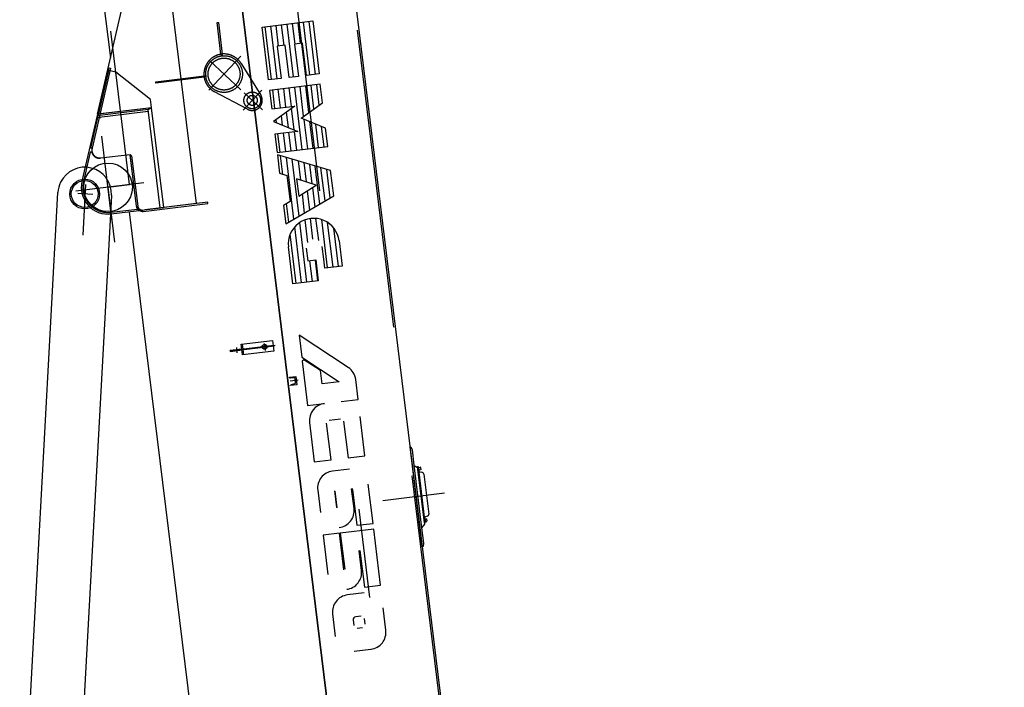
# Model space of a CAD drawing. Extents: x 26250 to 211390, y 12641 to 169243.
# Tile 15 of 132: x 42039 to 47912, y 21428 to 25411. Entities that reach past the tile are written whole.
import ezdxf

# ---------------------------------------------------------------- set-up
doc = ezdxf.new("R2010")
doc.units = 0
doc.header["$LTSCALE"] = 212.5
for name, pattern in [('CENTER', [50.5, 30, -9, 2.5, -9]), ('HIDDEN', [12.6, 8.4, -4.2]), ('PHANTOM', [58, 30, -9, 2.5, -5, 2.5, -9])]:
    doc.linetypes.add(name, pattern=pattern)
for name, color, linetype in [('1', 7, 'CONTINUOUS'), ('11', 7, 'CONTINUOUS'), ('200', 7, 'CONTINUOUS'), ('400', 7, 'CONTINUOUS'), ('5', 94, 'CONTINUOUS'), ('611', 7, 'CONTINUOUS')]:
    doc.layers.add(name, color=color, linetype=linetype)

# ---------------------------------------------------------------- blocks, each defined once
blk = doc.blocks.new('*G0')
at = {"layer": '1', "color": 7, "linetype": 'CONTINUOUS'}
blk.add_circle((42427.2, 24371.5), 80, dxfattribs=at)
at = {"layer": '11', "color": 7, "linetype": 'CONTINUOUS'}
for p, q in [((42039.4, 20183), (42267.5, 24380.2)), ((42475.8, 24368.8), (42386.3, 24373.7)), ((42587, 24362.8), (42360.7, 20209.6)), ((42587.1, 24364.9), (42587, 24362.8))]:
    blk.add_line(p, q, dxfattribs=at)
at = {"layer": '11', "color": 7, "linetype": 'CENTER'}
blk.add_line((42417.3, 24126.4), (42433.7, 24427.5), dxfattribs=at)
at = {"layer": '11', "color": 7, "linetype": 'CONTINUOUS'}
blk.add_circle((42427.2, 24371.1), 89, dxfattribs=at)
for centre, start, end in [((42427.2, 24371.1), -2.24, 153.97856), ((42427.2, 24371.5), 154.09295, 176.88756)]:
    blk.add_arc(centre, 160, start, end, dxfattribs=at)
blk = doc.blocks.new('*G20')
at = {"layer": '11', "color": 7, "linetype": 'CENTER'}
for p, q in [((43051.4, 30717.4), (44807.6, 16414.2)), ((42695, 24426.9), (42582.6, 25342.7)), ((43168.4, 24990.3), (43358.4, 25194.2)), ((43358.4, 24993.4), (43170.6, 25168.5)), ((42569.1, 25107.7), (42563.3, 25109.1)), ((43372.7, 24872), (43482.9, 24990.3)), ((43377.7, 24975.4), (43488, 24872.5)), ((42589.9, 24219.2), (42529, 24715.5)), ((42780.2, 24437.4), (42374.2, 24387.5)), ((42566.3, 24411.1), (42695, 24426.9)), ((42606.6, 24083.6), (42566.3, 24411.1)), ((43295.5, 23437), (43555.5, 23469)), ((43296.1, 23432.1), (43295.5, 23437)), ((43556.2, 23464), (43296.1, 23432.1)), ((43331.7, 23454.8), (43335.5, 23423.9)), ((43563.2, 23467.4), (43454.5, 23454)), ((43523.2, 23462.5), (43474.7, 23456.5)), ((43498, 23479.6), (43503.1, 23438.2)), ((43555.5, 23469), (43556.2, 23464)), ((43700.4, 23259.9), (43653.2, 23254.1)), ((44573.8, 22586.2), (44205.7, 22541))]:
    blk.add_line(p, q, dxfattribs=at)
at = {"layer": '11', "color": 7, "linetype": 'HIDDEN'}
for p, q in [((43399.6, 30663.3), (45050.8, 17215.3)), ((43216.6, 25393.5), (43224.5, 25394.5)), ((43239.7, 25205.3), (43216.6, 25393.5)), ((43224.5, 25394.5), (43247.6, 25206.3)), ((43239.7, 25205.3), (43241, 25195)), ((43241, 25195), (43248.9, 25196)), ((43248.9, 25196), (43247.6, 25206.3)), ((43360.2, 25150.1), (43477.5, 24961.5)), ((42463.5, 24645.6), (42573.8, 25123.6)), ((42581.6, 25121.8), (42471.3, 24643.8)), ((42573.8, 25123.6), (42581.6, 25121.8)), ((42851.3, 25040.8), (43138.7, 25076.1)), ((43138.7, 25076.1), (43149.1, 25077.3)), ((43149.1, 25077.3), (43150, 25069.4)), ((42852.3, 25032.8), (42851.3, 25040.8)), ((43139.7, 25068.1), (42852.3, 25032.8)), ((43150, 25069.4), (43139.7, 25068.1)), ((43397.6, 24877.2), (43202.2, 24980.7)), ((42806.6, 24862.8), (42497.7, 24824.8)), ((42527, 24849.6), (42519.2, 24851.4)), ((42513.5, 24826.8), (42521.3, 24825)), ((42460.4, 24620.1), (42420.2, 24444.9)), ((42469.5, 24620.4), (42460.4, 24620.1)), ((42471.3, 24643.8), (42463.5, 24645.6)), ((42735.9, 24297.9), (42698, 24606.6)), ((42698, 24606.6), (42706.9, 24599.7)), ((42483.9, 24599.3), (42478.8, 24605.4)), ((42698.2, 24605.6), (42521.7, 24585)), ((42735.8, 24299.2), (42698.2, 24605.6)), ((42706.9, 24599.7), (42743.9, 24298.9)), ((42584.6, 24262.2), (42742.2, 24281.6)), ((42738, 24289.7), (42735.8, 24299.2)), ((42742.2, 24281.6), (42738, 24289.7)), ((42774, 24275.4), (42751.9, 24272.7)), ((42808.2, 24279.6), (42786.1, 24276.9)), ((43320.4, 23440.1), (43321.1, 23435.1)), ((43346.9, 23438.3), (43346.2, 23443.3)), ((43366.3, 23476), (43374.2, 23411.4)), ((43373.4, 23446.6), (43369.5, 23449.7)), ((43369.5, 23449.7), (43369.9, 23446.2)), ((43369.9, 23446.2), (43373.4, 23446.6)), ((43370.5, 23441.2), (43374.1, 23441.6)), ((43371, 23437.7), (43370.5, 23441.2)), ((43374.1, 23441.6), (43371, 23437.7)), ((43485.5, 23460.9), (43488, 23461.2)), ((43488.7, 23455.2), (43486.2, 23454.9)), ((43514.6, 23464.5), (43512.1, 23464.1)), ((43512.8, 23458.2), (43515.4, 23458.5)), ((43682.9, 23264.8), (43687.9, 23265.4)), ((43689.6, 23251.5), (43684.6, 23250.9))]:
    blk.add_line(p, q, dxfattribs=at)
at = {"layer": '11', "color": 7, "linetype": 'CONTINUOUS'}
for p, q in [((42369.4, 26901.7), (42580.4, 25183.1)), ((43917.3, 26529), (44817, 19201.6)), ((44329.8, 17630.5), (43256.9, 26368.9)), ((43256.9, 26368.9), (44329.8, 17630.5)), ((42502.7, 24846.6), (42830.7, 26267.3)), ((42851.5, 26269.8), (43091.6, 24314.4)), ((43484.9, 25367.3), (43787.1, 25403.6)), ((43787.1, 25403.6), (43825, 25087.6)), ((43522.8, 25051.4), (43484.9, 25367.3)), ((43622.8, 25258.4), (43575.3, 25252.6)), ((43575.3, 25252.6), (43598.9, 25060.5)), ((43646.5, 25066), (43622.8, 25258.4)), ((43725.9, 25270.8), (43678.3, 25265)), ((43678.3, 25265), (43701.9, 25072.9)), ((43749.5, 25078.4), (43725.9, 25270.8)), ((42569.1, 25107.7), (42509.5, 24849.5)), ((42612, 25097.8), (42569.1, 25107.7)), ((42819.3, 24935.9), (42612, 25097.8)), ((43825, 25087.6), (43749.5, 25078.4)), ((43598.9, 25060.5), (43522.8, 25051.4)), ((43832.4, 25025.8), (43530.2, 24989.5)), ((43701.9, 25072.9), (43646.5, 25066)), ((43845.6, 24915.9), (43832.4, 25025.8)), ((43530.2, 24989.5), (43543.7, 24879.7)), ((42825.1, 24888.2), (42819.3, 24935.9)), ((43717.3, 24823.9), (43845.6, 24915.9)), ((42502.7, 24846.6), (42410.5, 24447.1)), ((42805.1, 24875.1), (42500.6, 24837.7)), ((42825.4, 24886.2), (42502.7, 24846.6)), ((42825.4, 24886.2), (42502.7, 24846.6)), ((42509.5, 24849.5), (42825.1, 24888.2)), ((42805.1, 24875.1), (42825.4, 24886.2)), ((42877.2, 24288.1), (42805.1, 24875.1)), ((42898.5, 24290.7), (42825.4, 24886.2)), ((42898.5, 24290.7), (42825.4, 24886.2)), ((43543.7, 24879.7), (43680.8, 24896.1)), ((43680.8, 24896.1), (43552.5, 24804.1)), ((43552.5, 24804.1), (43698.9, 24745)), ((43863.4, 24764.8), (43717.3, 24823.9)), ((43698.9, 24745), (43561.6, 24728.6)), ((43561.6, 24728.6), (43575, 24618.7)), ((43876.9, 24654.9), (43863.4, 24764.8)), ((43575, 24618.7), (43876.9, 24654.9)), ((43893.8, 24510.7), (43576.4, 24604.9)), ((43576.4, 24604.9), (43589.9, 24495.1)), ((43589.9, 24495.1), (43633.1, 24480.8)), ((43912.4, 24359.6), (43893.8, 24510.7)), ((43633.1, 24480.8), (43652, 24327)), ((43807.2, 24423.6), (43691.1, 24461.7)), ((43691.1, 24461.7), (43703.7, 24359.2)), ((43703.7, 24359.2), (43807.2, 24423.6)), ((43161.5, 24323), (42786.1, 24276.9)), ((42809.2, 24271.7), (43162.5, 24315.1)), ((43091.6, 24314.4), (42898.5, 24290.7)), ((43162.5, 24315.1), (43161.5, 24323)), ((43652, 24327), (43612.7, 24302.7)), ((43626.1, 24192.9), (43912.4, 24359.6)), ((42585.8, 24252.3), (42898.5, 24290.7)), ((42693, 24265.5), (43519.9, 17531)), ((42774.9, 24267.5), (42809.2, 24271.7)), ((43612.7, 24302.7), (43626.1, 24192.9)), ((43944.5, 24091.8), (43962.7, 23940.7)), ((43668.7, 23835.7), (43641.7, 24055.4)), ((43747.8, 24047.1), (43757.1, 23971.7)), ((43852.9, 23983.2), (43843.6, 24058.7)), ((43757.1, 23971.7), (43805, 23977.6)), ((43805, 23977.6), (43820.1, 23853.9)), ((43859.7, 23928), (43852.9, 23983.2)), ((43962.7, 23940.7), (43859.7, 23928)), ((43820.1, 23853.9), (43668.7, 23835.7)), ((43361.3, 23475.3), (43547.2, 23498.2)), ((43547.2, 23498.2), (43555.2, 23433.7)), ((43998.6, 23336.9), (43705.6, 23528.3)), ((43705.6, 23528.3), (43721.7, 23396.9)), ((43365, 23445.6), (43295.5, 23437)), ((43295.5, 23437), (43296.1, 23432.1)), ((43296.1, 23432.1), (43365.6, 23440.6)), ((43369.2, 23410.8), (43361.3, 23475.3)), ((43365.6, 23440.6), (43365, 23445.6)), ((43555.2, 23433.7), (43369.2, 23410.8)), ((43550.9, 23468.4), (43555.5, 23469)), ((43551.5, 23463.4), (43550.9, 23468.4)), ((43556.2, 23464), (43551.5, 23463.4)), ((43555.5, 23469), (43556.2, 23464)), ((43721.7, 23396.9), (43945.3, 23250.5)), ((43735.1, 23382.8), (43724.1, 23374.5)), ((43724.1, 23374.5), (43756, 23108.6)), ((43832.7, 23318.9), (43735.1, 23382.8)), ((43842.6, 23237.9), (43832.7, 23318.9)), ((44058.2, 23144.9), (44043.5, 23264)), ((43945.3, 23250.5), (43842.6, 23237.9)), ((43957.5, 23132.5), (44058.2, 23144.9)), ((43756, 23108.6), (43856.7, 23121)), ((43885.6, 23022), (43952.7, 23030.3)), ((44098.4, 22809.4), (44069.6, 23044)), ((43768.3, 23007.9), (43796.3, 22772.8)), ((43897, 22785.2), (43870.2, 23003.1)), ((43971.6, 23015.3), (43998.4, 22797.1)), ((44367.4, 22863), (44372.4, 22863.6)), ((44440.5, 22267.6), (44367.4, 22863)), ((44372.4, 22863.6), (44379.6, 22845.7)), ((44379.6, 22845.7), (44390.9, 22754.1)), ((43998.4, 22797.1), (44098.4, 22809.4)), ((43796.3, 22772.8), (43897, 22785.2)), ((44005.8, 22729.6), (43905, 22717.8)), ((44390.9, 22754.1), (44436.9, 22378.9)), ((44390.9, 22754.1), (44413.2, 22736.7)), ((44412.1, 22745), (44415.1, 22745.4)), ((44453.3, 22409.5), (44412.1, 22745)), ((44413.2, 22736.7), (44454.4, 22401.2)), ((44415.1, 22745.4), (44417.5, 22726)), ((44415.1, 22745.4), (44456.3, 22409.9)), ((44415.6, 22741.4), (44417.6, 22741.7)), ((44418, 22721.6), (44415.6, 22741.4)), ((44419.6, 22741.9), (44417.6, 22741.7)), ((44417.6, 22741.7), (44420, 22721.8)), ((44417.6, 22741.7), (44420, 22721.8)), ((44422, 22722.1), (44419.6, 22741.9)), ((44417.5, 22726), (44418, 22721.6)), ((44420, 22721.8), (44418, 22721.6)), ((44420, 22721.8), (44422, 22722.1)), ((44426.9, 22712.8), (44438.3, 22711.6)), ((44449.9, 22700.3), (44479.1, 22462.1)), ((44019.3, 22612.2), (44019.9, 22612.3)), ((44033.7, 22494.8), (44019.3, 22612.2)), ((44146.8, 22406.2), (44117.9, 22641.1)), ((43816.7, 22605), (43833.2, 22470.7)), ((43917, 22600), (43928.9, 22501.4)), ((43933.3, 22499.8), (43921.2, 22598.4)), ((44024.6, 22608.6), (44050.9, 22394.7)), ((44455.4, 22434), (44453.4, 22433.7)), ((44453.4, 22433.7), (44455.8, 22413.9)), ((44453.4, 22433.7), (44453.9, 22429.3)), ((44455.4, 22434), (44457.4, 22434.2)), ((44457.8, 22414.1), (44455.4, 22434)), ((44457.8, 22414.1), (44455.4, 22434)), ((44457.4, 22434.2), (44459.8, 22414.4)), ((44470.7, 22448.3), (44459.9, 22444.3)), ((44050.9, 22394.7), (44146.8, 22406.2)), ((44454.4, 22401.2), (44436.9, 22378.9)), ((44436.9, 22378.9), (44448.2, 22287.3)), ((44456.3, 22409.9), (44453.3, 22409.5)), ((44453.9, 22429.3), (44456.3, 22409.9)), ((44455.8, 22413.9), (44457.8, 22414.1)), ((44459.8, 22414.4), (44457.8, 22414.1)), ((43947.3, 22348.2), (43848.7, 22336.1)), ((43848.7, 22336.1), (43877.5, 22101.3)), ((43973.5, 22129.9), (43947.3, 22348.2)), ((44150.8, 22372.6), (43951.5, 22348.7)), ((43951.5, 22348.7), (43978, 22132.6)), ((44191.1, 22037.1), (44150.8, 22372.6)), ((44445.5, 22268.2), (44440.5, 22267.6)), ((44448.2, 22287.3), (44445.5, 22268.2)), ((44063.6, 22242.9), (44068.4, 22243.5)), ((44078, 22125.4), (44063.6, 22242.9)), ((44068.4, 22243.5), (44095.2, 22025.3)), ((44095.2, 22025.3), (44191.1, 22037.1)), ((44094.5, 21990.9), (43993.7, 21979.1)), ((43905.3, 21866.3), (43921.8, 21732)), ((44077, 21852.8), (44043.4, 21848.8)), ((44223.1, 21768.2), (44206.6, 21902.4)), ((44028.7, 21830), (44032.8, 21796.4)), ((44099.8, 21804.5), (44095.6, 21838)), ((44051.5, 21781.7), (44085, 21785.8)), ((44034, 21643.6), (44134.7, 21655.4))]:
    blk.add_line(p, q, dxfattribs=at)
at = {"layer": '11', "color": 7, "linetype": 'HIDDEN'}
for centre, radius in [((43258.3, 25086.7), 109.6), ((43258.3, 25086.7), 95.3), ((43426.5, 24929.8), 50), ((43426.5, 24929.8), 30)]:
    blk.add_circle(centre, radius, dxfattribs=at)
at = {"layer": '11', "color": 7, "linetype": 'CONTINUOUS'}
for centre, radius in [((42566.3, 24411.1), 145), ((43500.4, 23459.7), 15), ((43500.4, 23459.7), 12.5)]:
    blk.add_circle(centre, radius, dxfattribs=at)
at = {"layer": '11', "color": 7, "linetype": 'HIDDEN'}
for centre, radius, start, end in [((43258.3, 25086.7), 120, 31.8806, -117.88419), ((43426.5, 24929.8), 60, -118.82645, 31.88141), ((42515.9, 24632.6), 48, -165.27939, -138.01782), ((42515.9, 24632.6), 46, 167.00276, -82.99442), ((42515.9, 24632.6), 48, -138.00699, -82.98682), ((42566.4, 24411.1), 150, 167.00183, -82.99823), ((42770.7, 24302.2), 35, -173, -122.51807), ((42770.7, 24302.2), 27, -173, -83)]:
    blk.add_arc(centre, radius, start, end, dxfattribs=at)
at = {"layer": '11', "color": 7, "linetype": 'CONTINUOUS'}
for centre, radius, start, end in [((42566.3, 24411.1), 160, 167.002, -82.99823), ((42770.7, 24302.2), 35, -122.51907, -83.00101), ((43793.4, 24073.6), 152.2, 6.84527, -173.15353), ((43943.7, 23252.7), 100.5, 6.44135, 56.85526), ((43869, 23020.3), 101.5, 97, -173), ((43917.1, 22617.3), 101.2, 96.84618, -172.99915), ((44428, 22722.8), 10, -173, -96.05707), ((44437, 22698.7), 13, 7, 83.959), ((44020.4, 22608.1), 4.23, 7, 97.28906), ((43933.5, 22482.5), 100.9, -83.31369, 7.00171), ((44463.3, 22434.9), 10, 110.05458, -172.99969), ((44466.2, 22460.5), 13, -69.92392, 7.00706), ((43977.9, 22113.1), 100.9, -83.32059, 7), ((44005.8, 21878.6), 101.2, 96.84619, -173.00085), ((44045.4, 21832), 16.9, 97, -172.83405), ((44122.7, 21755.8), 101.2, -83.15555, 6.99741)]:
    blk.add_arc(centre, radius, start, end, dxfattribs=at)
at = {"layer": '200', "color": 7, "linetype": 'CONTINUOUS'}
for p, q in [((43361.5, 23445.1), (43364.5, 23449.1)), ((43365, 23445.6), (43361.5, 23445.1)), ((43361.6, 23445.2), (43361.5, 23445.1)), ((43361.8, 23445.6), (43361.9, 23445.2)), ((43363, 23445.3), (43362.1, 23446)), ((43365.6, 23440.6), (43362.1, 23440.2)), ((43362.2, 23440.2), (43362.1, 23440.2)), ((43362.1, 23440.2), (43366, 23437.1)), ((43362.4, 23446.4), (43363.7, 23445.4)), ((43362.5, 23439.8), (43362.5, 23440.2)), ((43364.4, 23445.5), (43362.7, 23446.8)), ((43363.6, 23440.4), (43362.9, 23439.5)), ((43363.1, 23447.2), (43365, 23445.7)), ((43363.3, 23439.2), (43364.3, 23440.5)), ((43364.9, 23446.4), (43363.4, 23447.6)), ((43363.7, 23448), (43364.8, 23447.1)), ((43365, 23440.5), (43363.7, 23438.9)), ((43364.1, 23438.6), (43365.6, 23440.5)), ((43364.3, 23448.8), (43364.3, 23448.5)), ((43364.5, 23449.1), (43365, 23445.6)), ((43365.7, 23439.8), (43364.5, 23438.3)), ((43364.7, 23447.8), (43364.6, 23448.4)), ((43364.9, 23438), (43365.8, 23439.1)), ((43366, 23437.1), (43365.6, 23440.6)), ((43365.7, 23437.4), (43365.6, 23437.6)), ((43365.9, 23438.4), (43365.9, 23437.7))]:
    blk.add_line(p, q, dxfattribs=at)
at = {"layer": '400', "color": 7, "linetype": 'CENTER'}
blk.add_line((43688.7, 23258.5), (43683.8, 23257.9), dxfattribs=at)
at = {"layer": '5', "color": 94, "linetype": 'CONTINUOUS'}
for p, q in [((43574.3, 25057.5), (43536.4, 25373.5)), ((43583.9, 25253.8), (43568.8, 25377.4)), ((43616.6, 25257.7), (43601.5, 25381.3)), ((43672.4, 25069.3), (43634.5, 25385.2)), ((43682.1, 25265.5), (43666.9, 25389.1)), ((43714.8, 25269.5), (43699.6, 25393.1)), ((43770.5, 25081.1), (43732.6, 25397)), ((43803.2, 25085), (43765.3, 25400.9)), ((43541.6, 25053.6), (43503.7, 25369.5)), ((43794.1, 24879.4), (43778, 25019.3)), ((43824.6, 24901.3), (43810.7, 25023.2)), ((43561.5, 24881.8), (43549, 24991.8)), ((43594.2, 24885.7), (43581.7, 24995.7)), ((43626.9, 24889.7), (43614.4, 24999.7)), ((43659.6, 24893.6), (43647.1, 25003.6)), ((43724.4, 24636.6), (43679.8, 25007.5)), ((43733.1, 24835.5), (43712.5, 25011.4)), ((43763.6, 24857.4), (43745.3, 25015.4)), ((43641.9, 24767.9), (43630.5, 24860.4)), ((43676.8, 24753.8), (43661, 24882.3)), ((43572, 24796), (43569.5, 24816.6)), ((43607, 24781.9), (43600, 24838.5)), ((43757.1, 24640.6), (43735.5, 24816.3)), ((43789.8, 24644.5), (43770.4, 24802.3)), ((43822.5, 24648.4), (43805.3, 24788.2)), ((43593.5, 24620.9), (43580, 24730.8)), ((43626.2, 24624.9), (43612.7, 24734.7)), ((43658.9, 24628.8), (43645.5, 24738.6)), ((43691.6, 24632.7), (43678.2, 24742.6)), ((43855.2, 24652.3), (43840.2, 24774.1)), ((43609.4, 24488.5), (43595.9, 24599)), ((43674.7, 24221.3), (43630.6, 24588.9)), ((43705.7, 24239.3), (43665, 24578.7)), ((43699.4, 24568.5), (43713.3, 24454.6)), ((43733.8, 24558.3), (43747.9, 24443.2)), ((43768.2, 24548.1), (43782.4, 24431.9)), ((43829.7, 24311.5), (43801.9, 24537.8)), ((43860.7, 24329.6), (43836.4, 24527.6)), ((43891.7, 24347.6), (43870.9, 24517.4)), ((43723.6, 24371.4), (43736.7, 24257.4)), ((43754.3, 24390.6), (43767.7, 24275.4)), ((43785.1, 24409.7), (43799.4, 24293.5)), ((43643.7, 24203.2), (43630.1, 24313.7)), ((43752.9, 23845.8), (43710.3, 24201.1)), ((43757, 24082.6), (43741.6, 24216.7)), ((43788, 24100.8), (43773.8, 24224.5)), ((43822.7, 24093.3), (43806.5, 24225.2)), ((43875.5, 23930.2), (43840.9, 24218.2)), ((43908.2, 23934.1), (43875.4, 24201.3)), ((43720.2, 23841.9), (43680.2, 24175.3)), ((43940.9, 23938), (43912.8, 24167.2)), ((43687.5, 23838), (43652.4, 24130.7)), ((43785.6, 23849.7), (43770.4, 23973.3)), ((43818.3, 23853.7), (43803.1, 23977.3))]:
    blk.add_line(p, q, dxfattribs=at)
at = {"layer": '611', "color": 7, "linetype": 'CONTINUOUS'}
for p, q in [((43648, 23278.6), (43685.7, 23283.3)), ((43648.3, 23276.4), (43648, 23278.6)), ((43667.7, 23274), (43651.9, 23273.3)), ((43675.3, 23274.3), (43667.7, 23274)), ((43685, 23247.5), (43682.5, 23268.2)), ((43685.7, 23283.3), (43691.8, 23233.7)), ((43654.1, 23229), (43653.8, 23231.3)), ((43691.8, 23233.7), (43654.1, 23229)), ((43656.6, 23234.9), (43672.1, 23238.3)), ((43672.1, 23238.3), (43679.5, 23239.8)), ((44419.8, 22739.9), (44428.8, 22741)), ((44421.8, 22724), (44419.8, 22739.9)), ((44429.9, 22740.1), (44431.6, 22726.3)), ((44430.7, 22725.1), (44421.8, 22724)), ((44466.5, 22433.3), (44457.6, 22432.2)), ((44457.6, 22432.2), (44459.6, 22416.3)), ((44459.6, 22416.3), (44468.5, 22417.4)), ((44469.4, 22418.6), (44467.7, 22432.5))]:
    blk.add_line(p, q, dxfattribs=at)
for centre, radius, start, end in [((43651.7, 23276.8), 3.5, -173, -87.59979), ((43675.6, 23267.3), 7, 7, 92.47006), ((43678.1, 23246.7), 7, -78.39807, 7.0126), ((44428.9, 22740), 1, 7, 97.08734)]:
    blk.add_arc(centre, radius, start, end, dxfattribs=at)

msp = doc.modelspace()

# ---------------------------------------------------------------- linework, layer by layer
at = {"layer": '11', "color": 7, "linetype": 'PHANTOM'}
msp.add_line((51858.2, 27708.9), (45114.3, 17157.6), dxfattribs=at)

# ---------------------------------------------------------------- block references
at = {"layer": '11', "color": 7, "linetype": 'CONTINUOUS'}
for name in ['*G20', '*G0']:
    msp.add_blockref(name, (0, 0), dxfattribs=at)

doc.saveas('drawing.dxf')
